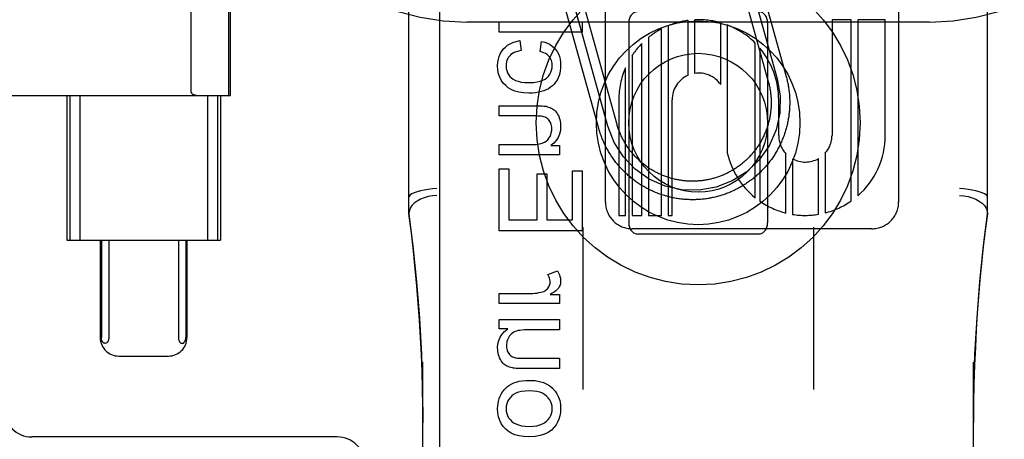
# Model space of a CAD drawing. Header units: inches. Extents: x 0 to 293, y 0 to 190.
# Tile 11 of 65: x 101.602 to 102.666, y 96.203 to 96.657. Entities that reach past the tile are written whole.
import ezdxf

# ---------------------------------------------------------------- set-up
doc = ezdxf.new("R2010")
doc.units = ezdxf.units.IN
doc.header["$LTSCALE"] = 16.12069
doc.header["$MEASUREMENT"] = 0
doc.linetypes.add('HIDDEN', pattern=[0.2, 0.1, -0.1])
doc.layers.add('DEFAULT_2', color=8, linetype='HIDDEN')
doc.layers.add('RIGHTHAND_DOOR_ASSEMBLY', color=7, linetype='CONTINUOUS')

msp = doc.modelspace()

# ---------------------------------------------------------------- linework, layer by layer
at = {"layer": 'DEFAULT_2', "color": 8, "linetype": 'HIDDEN'}
for p, q in [((102.0853, 93.7949), (102.0853, 99.2954)), ((102.5853, 93.7949), (102.5853, 99.2954)), ((102.0228, 96.4467), (102.0228, 97.1898)), ((102.6478, 96.4467), (102.6478, 97.1898)), ((102.2351, 96.4596), (102.2351, 97.0644)), ((102.5519, 97.0645), (102.5519, 96.4596)), ((101.7876, 96.578), (101.7876, 96.9461)), ((101.8281, 96.5745), (101.8281, 96.9495)), ((101.8298, 96.5745), (101.8298, 96.9495)), ((102.3709, 96.7344), (102.4111, 96.5899)), ((102.3805, 96.737), (102.4207, 96.5925)), ((102.3902, 96.7397), (102.4304, 96.5952)), ((102.228, 96.539), (102.1892, 96.6786)), ((102.2377, 96.5416), (102.1988, 96.6813)), ((102.2473, 96.5443), (102.2085, 96.684)), ((102.3244, 96.5965), (102.3244, 96.6557)), ((102.3315, 96.6564), (102.3315, 96.5986)), ((102.5006, 96.6565), (102.4799, 96.6565)), ((102.4799, 96.6565), (102.4799, 96.5316)), ((102.5006, 96.4608), (102.5006, 96.6565)), ((102.5375, 96.6565), (102.5078, 96.6565)), ((102.5078, 96.6565), (102.5078, 96.4664)), ((102.5375, 96.5316), (102.5375, 96.6565)), ((102.5853, 96.654), (102.0853, 96.654)), ((102.1201, 96.6432), (102.1201, 96.6543)), ((102.1201, 96.6543), (102.2101, 96.6543)), ((102.2101, 96.6543), (102.2101, 96.6432)), ((102.2603, 96.6533), (102.2603, 96.437)), ((102.2958, 96.4452), (102.2958, 96.6466)), ((102.3029, 96.65), (102.3029, 96.4452)), ((102.3596, 96.5864), (102.3596, 96.6532)), ((102.3668, 96.6508), (102.3668, 96.5128)), ((102.4103, 96.6533), (102.4103, 96.437)), ((102.2101, 96.6432), (102.1201, 96.6432)), ((102.2815, 96.6372), (102.2815, 96.4452)), ((102.1425, 96.634), (102.144, 96.6231)), ((102.1645, 96.6222), (102.1661, 96.633)), ((102.2744, 96.4452), (102.2744, 96.6308)), ((102.3969, 96.4643), (102.3969, 96.6312)), ((102.402, 96.6257), (102.402, 96.4605)), ((102.2638, 96.6177), (102.2638, 96.4452)), ((102.2566, 96.4452), (102.2566, 96.6045)), ((101.3523, 96.5745), (101.8298, 96.5745)), ((101.653, 96.5745), (101.653, 96.4183)), ((101.6562, 96.5745), (101.6562, 96.4183)), ((101.667, 96.5745), (101.667, 96.4183)), ((101.805, 96.5745), (101.805, 96.4183)), ((101.8158, 96.5745), (101.8158, 96.4183)), ((101.819, 96.5745), (101.819, 96.4183)), ((102.1201, 96.5526), (102.1201, 96.5636)), ((102.1201, 96.5636), (102.1602, 96.5636)), ((102.2495, 96.5701), (102.2495, 96.4452)), ((102.3071, 96.4452), (102.3071, 96.5701)), ((102.4223, 96.5316), (102.4223, 96.5702)), ((102.1597, 96.5526), (102.1201, 96.5526)), ((102.1201, 96.5107), (102.1201, 96.5217)), ((102.1201, 96.5217), (102.1557, 96.5217)), ((102.176, 96.5206), (102.1853, 96.5206)), ((102.1853, 96.5206), (102.1853, 96.5107)), ((102.1853, 96.5107), (102.1201, 96.5107)), ((102.4301, 96.4478), (102.4301, 96.5119)), ((102.4725, 96.5124), (102.4725, 96.4479)), ((102.4373, 96.5064), (102.4373, 96.4463)), ((102.4654, 96.4464), (102.4654, 96.5066)), ((102.1201, 96.4285), (102.1201, 96.4956)), ((102.1201, 96.4956), (102.1307, 96.4956)), ((102.1307, 96.4956), (102.1307, 96.4404)), ((102.1613, 96.4404), (102.1613, 96.4902)), ((102.1613, 96.4902), (102.1719, 96.4902)), ((102.1719, 96.4902), (102.1719, 96.4404)), ((102.1995, 96.4404), (102.1995, 96.4935)), ((102.1995, 96.4935), (102.2101, 96.4935)), ((102.2101, 96.4935), (102.2101, 96.4285)), ((102.2495, 96.4452), (102.2566, 96.4452)), ((102.2638, 96.4452), (102.2744, 96.4452)), ((102.2815, 96.4452), (102.2958, 96.4452)), ((102.3029, 96.4452), (102.3071, 96.4452)), ((102.1307, 96.4404), (102.1613, 96.4404)), ((102.1719, 96.4404), (102.1995, 96.4404)), ((102.2108, 96.4324), (102.2108, 96.2571)), ((102.4598, 96.4324), (102.4598, 96.2571)), ((102.2101, 96.4285), (102.1201, 96.4285)), ((102.5231, 96.4308), (102.2639, 96.4308)), ((102.2703, 96.4252), (102.4003, 96.4252)), ((101.653, 96.4183), (101.819, 96.4183)), ((101.6892, 96.4183), (101.6892, 96.3133)), ((101.6904, 96.4183), (101.6904, 96.3133)), ((101.6985, 96.4183), (101.6985, 96.3133)), ((101.7736, 96.4183), (101.7736, 96.3133)), ((101.7817, 96.4183), (101.7817, 96.3133)), ((101.7829, 96.4183), (101.7829, 96.3133)), ((102.1729, 96.3815), (102.1832, 96.3853)), ((102.1201, 96.3499), (102.1201, 96.3609)), ((102.1201, 96.3609), (102.1542, 96.3609)), ((102.1754, 96.3598), (102.1853, 96.3598)), ((102.1853, 96.3598), (102.1853, 96.3499)), ((102.1853, 96.3499), (102.1201, 96.3499)), ((102.1201, 96.3228), (102.1201, 96.3327)), ((102.1201, 96.3327), (102.1853, 96.3327)), ((102.1853, 96.3327), (102.1853, 96.3216)), ((102.1296, 96.3228), (102.1201, 96.3228)), ((102.1853, 96.3216), (102.1503, 96.3216)), ((101.7093, 96.2933), (101.7628, 96.2933)), ((102.0378, 95.6046), (102.0378, 96.2866)), ((102.1491, 96.2909), (102.1853, 96.2909)), ((102.1853, 96.2909), (102.1853, 96.2798)), ((102.6328, 95.6046), (102.6328, 96.2866)), ((102.1853, 96.2798), (102.1449, 96.2798)), ((101.9453, 96.206), (101.6153, 96.206))]:
    msp.add_line(p, q, dxfattribs=at)
for points in [[(102.1186, 96.6069), (102.1188, 96.6105), (102.1194, 96.6139), (102.1202, 96.6169), (102.1215, 96.6197), (102.123, 96.6224), (102.1249, 96.6249)], [(102.1249, 96.6249), (102.127, 96.627), (102.1294, 96.6289), (102.1321, 96.6306), (102.1351, 96.632), (102.1386, 96.6331), (102.1425, 96.634)], [(102.1661, 96.633), (102.1695, 96.6321), (102.1726, 96.631), (102.1752, 96.6296), (102.1775, 96.6281), (102.1796, 96.6263), (102.1813, 96.6243)], [(102.1813, 96.6243), (102.1829, 96.6221), (102.1842, 96.6196), (102.1853, 96.6169), (102.186, 96.614), (102.1865, 96.6106), (102.1867, 96.6069)], [(102.1317, 96.6176), (102.1305, 96.6161), (102.1295, 96.6145), (102.1287, 96.6128), (102.1282, 96.611), (102.1278, 96.609), (102.1277, 96.6067)], [(102.144, 96.6231), (102.1411, 96.6226), (102.1385, 96.6219), (102.1363, 96.621), (102.1345, 96.62), (102.1329, 96.6188), (102.1317, 96.6176)], [(102.1743, 96.6167), (102.1733, 96.6179), (102.172, 96.6189), (102.1705, 96.6199), (102.1687, 96.6208), (102.1667, 96.6216), (102.1645, 96.6222)], [(102.1777, 96.6074), (102.1775, 96.6092), (102.1773, 96.611), (102.1768, 96.6126), (102.1762, 96.614), (102.1753, 96.6154), (102.1743, 96.6167)], [(102.1273, 96.5853), (102.1247, 96.5881), (102.1226, 96.5911), (102.1209, 96.5944), (102.1197, 96.5981), (102.1189, 96.6022), (102.1186, 96.6069)], [(102.1277, 96.6067), (102.1279, 96.604), (102.1284, 96.6015), (102.1292, 96.5993), (102.1303, 96.5973), (102.1318, 96.5953), (102.1336, 96.5936)], [(102.1717, 96.5938), (102.1735, 96.5956), (102.175, 96.5976), (102.1761, 96.5997), (102.1769, 96.602), (102.1775, 96.6045), (102.1777, 96.6074)], [(102.1867, 96.6069), (102.1866, 96.6041), (102.1863, 96.6014), (102.1857, 96.5988), (102.185, 96.5963), (102.184, 96.5938), (102.1828, 96.5913)], [(102.1336, 96.5936), (102.1355, 96.5922), (102.1378, 96.591), (102.1407, 96.59), (102.1441, 96.5892), (102.1481, 96.5888), (102.1527, 96.5886)], [(102.1527, 96.5886), (102.1573, 96.5888), (102.1613, 96.5893), (102.1646, 96.5901), (102.1674, 96.5911), (102.1698, 96.5923), (102.1717, 96.5938)], [(102.4207, 96.5925), (102.4239, 96.5743), (102.4235, 96.5557), (102.4195, 96.5376), (102.4119, 96.5204), (102.4013, 96.5052), (102.3879, 96.4924), (102.3722, 96.4824), (102.3546, 96.4756), (102.3364, 96.4724), (102.3178, 96.4728), (102.2997, 96.4768), (102.2825, 96.4844), (102.2673, 96.495), (102.2545, 96.5084), (102.2445, 96.524), (102.2377, 96.5416)], [(102.4304, 96.5952), (102.4307, 96.594), (102.431, 96.5927), (102.4313, 96.5915), (102.4316, 96.5902), (102.4319, 96.589), (102.4321, 96.5877), (102.4324, 96.5864), (102.4326, 96.5852), (102.4328, 96.5839), (102.433, 96.5826), (102.4332, 96.5813), (102.4334, 96.5801), (102.4335, 96.5788), (102.4337, 96.5775), (102.4338, 96.5762), (102.4339, 96.5749), (102.434, 96.5737), (102.4341, 96.5724), (102.4341, 96.5711), (102.4342, 96.5698), (102.4342, 96.5685), (102.4342, 96.5672), (102.4342, 96.5659), (102.4342, 96.5646), (102.4341, 96.5634), (102.4341, 96.5621), (102.434, 96.5608), (102.4339, 96.5595), (102.4338, 96.5582), (102.4337, 96.5569), (102.4336, 96.5556), (102.4334, 96.5544), (102.4333, 96.5531), (102.4331, 96.5518), (102.4329, 96.5505), (102.4327, 96.5493), (102.4324, 96.548), (102.4322, 96.5467), (102.4319, 96.5455), (102.4317, 96.5442), (102.4314, 96.543), (102.4311, 96.5417), (102.4308, 96.5405), (102.4304, 96.5392), (102.4301, 96.538), (102.4297, 96.5367), (102.4293, 96.5355), (102.4289, 96.5343), (102.4285, 96.5331), (102.4281, 96.5318), (102.4277, 96.5306), (102.4272, 96.5294), (102.4267, 96.5282), (102.4262, 96.527), (102.4257, 96.5258), (102.4252, 96.5247), (102.4247, 96.5235), (102.4242, 96.5223), (102.4236, 96.5212), (102.423, 96.52), (102.4225, 96.5188), (102.4219, 96.5177), (102.4212, 96.5166), (102.4206, 96.5154), (102.42, 96.5143), (102.4193, 96.5132), (102.4186, 96.5121), (102.418, 96.511), (102.4173, 96.5099), (102.4166, 96.5089), (102.4158, 96.5078), (102.4151, 96.5067), (102.4144, 96.5057), (102.4136, 96.5046), (102.4128, 96.5036), (102.412, 96.5026), (102.4112, 96.5016), (102.4104, 96.5006), (102.4096, 96.4996), (102.4088, 96.4986), (102.4079, 96.4976), (102.4071, 96.4967), (102.4062, 96.4957), (102.4053, 96.4948), (102.4044, 96.4939), (102.4035, 96.4929), (102.4026, 96.492), (102.4017, 96.4911), (102.4007, 96.4902), (102.3998, 96.4894), (102.3988, 96.4885), (102.3979, 96.4877), (102.3969, 96.4868), (102.3959, 96.486), (102.3949, 96.4852), (102.3939, 96.4844), (102.3929, 96.4836), (102.3918, 96.4828), (102.3908, 96.4821), (102.3898, 96.4813), (102.3887, 96.4806), (102.3876, 96.4799), (102.3866, 96.4791), (102.3855, 96.4785), (102.3844, 96.4778), (102.3833, 96.4771), (102.3822, 96.4764), (102.3811, 96.4758), (102.3799, 96.4752), (102.3788, 96.4746), (102.3777, 96.4739), (102.3765, 96.4734), (102.3754, 96.4728), (102.3742, 96.4722), (102.373, 96.4717), (102.3719, 96.4712), (102.3707, 96.4706), (102.3695, 96.4701), (102.3683, 96.4696), (102.3671, 96.4692), (102.3659, 96.4687), (102.3647, 96.4683), (102.3635, 96.4678), (102.3622, 96.4674), (102.361, 96.467), (102.3598, 96.4667), (102.3586, 96.4663), (102.3573, 96.4659), (102.3561, 96.4656), (102.3548, 96.4653), (102.3536, 96.465), (102.3523, 96.4647), (102.3511, 96.4644), (102.3498, 96.4641), (102.3485, 96.4639), (102.3473, 96.4637), (102.346, 96.4634), (102.3447, 96.4632), (102.3434, 96.4631), (102.3422, 96.4629), (102.3409, 96.4627), (102.3396, 96.4626), (102.3383, 96.4625), (102.337, 96.4624), (102.3358, 96.4623), (102.3345, 96.4622), (102.3332, 96.4622), (102.3319, 96.4621), (102.3306, 96.4621), (102.3293, 96.4621), (102.328, 96.4621), (102.3267, 96.4621), (102.3255, 96.4622), (102.3242, 96.4622), (102.3229, 96.4623), (102.3216, 96.4624), (102.3203, 96.4625), (102.319, 96.4626), (102.3177, 96.4627), (102.3165, 96.4629), (102.3152, 96.463), (102.3139, 96.4632), (102.3126, 96.4634), (102.3114, 96.4636), (102.3101, 96.4638), (102.3088, 96.4641), (102.3076, 96.4643), (102.3063, 96.4646), (102.3051, 96.4649), (102.3038, 96.4652), (102.3026, 96.4655), (102.3013, 96.4659), (102.3001, 96.4662), (102.2988, 96.4666), (102.2976, 96.467), (102.2964, 96.4674), (102.2952, 96.4678), (102.2939, 96.4682), (102.2927, 96.4686), (102.2915, 96.4691), (102.2903, 96.4696), (102.2891, 96.47), (102.2879, 96.4705), (102.2868, 96.471), (102.2856, 96.4716), (102.2844, 96.4721), (102.2832, 96.4727), (102.2821, 96.4732), (102.2809, 96.4738), (102.2798, 96.4744), (102.2787, 96.475), (102.2775, 96.4757), (102.2764, 96.4763), (102.2753, 96.477), (102.2742, 96.4776), (102.2731, 96.4783), (102.272, 96.479), (102.271, 96.4797), (102.2699, 96.4804)], [(102.1524, 96.5772), (102.1466, 96.5775), (102.1415, 96.5783), (102.1371, 96.5795), (102.1334, 96.5811), (102.1301, 96.583), (102.1273, 96.5853)], [(102.1828, 96.5913), (102.1813, 96.5891), (102.1797, 96.587), (102.1779, 96.5852), (102.1759, 96.5835), (102.1735, 96.582), (102.1709, 96.5807)], [(102.4111, 96.5899), (102.4114, 96.5888), (102.4116, 96.5877), (102.4119, 96.5867), (102.4121, 96.5856), (102.4124, 96.5845), (102.4126, 96.5835), (102.4128, 96.5824), (102.413, 96.5813), (102.4132, 96.5802), (102.4133, 96.5792), (102.4135, 96.5781), (102.4136, 96.577), (102.4137, 96.5759), (102.4138, 96.5748), (102.4139, 96.5737), (102.414, 96.5726), (102.4141, 96.5715), (102.4141, 96.5704), (102.4142, 96.5693), (102.4142, 96.5683), (102.4142, 96.5672), (102.4142, 96.5661), (102.4142, 96.565), (102.4141, 96.5639), (102.4141, 96.5628), (102.414, 96.5617), (102.4139, 96.5606), (102.4139, 96.5595), (102.4137, 96.5584), (102.4136, 96.5573), (102.4135, 96.5562), (102.4133, 96.5552), (102.4132, 96.5541), (102.413, 96.553), (102.4128, 96.5519), (102.4126, 96.5508), (102.4124, 96.5498), (102.4122, 96.5487), (102.4119, 96.5476), (102.4117, 96.5466), (102.4114, 96.5455), (102.4111, 96.5445), (102.4108, 96.5434), (102.4105, 96.5424), (102.4102, 96.5413), (102.4098, 96.5403), (102.4095, 96.5392), (102.4091, 96.5382), (102.4087, 96.5372), (102.4084, 96.5361), (102.408, 96.5351), (102.4075, 96.5341), (102.4071, 96.5331), (102.4067, 96.5321), (102.4062, 96.5311), (102.4057, 96.5301), (102.4053, 96.5292), (102.4048, 96.5282), (102.4042, 96.5272), (102.4037, 96.5262), (102.4032, 96.5253), (102.4027, 96.5243), (102.4021, 96.5234), (102.4015, 96.5225), (102.4009, 96.5215), (102.4004, 96.5206), (102.3998, 96.5197), (102.3991, 96.5188), (102.3985, 96.5179), (102.3979, 96.517), (102.3972, 96.5161), (102.3966, 96.5153), (102.3959, 96.5144), (102.3952, 96.5135), (102.3945, 96.5127), (102.3938, 96.5119), (102.3931, 96.511), (102.3924, 96.5102), (102.3916, 96.5094), (102.3909, 96.5086), (102.3901, 96.5078), (102.3893, 96.507), (102.3886, 96.5063), (102.3878, 96.5055), (102.387, 96.5048), (102.3862, 96.504), (102.3854, 96.5033), (102.3845, 96.5026), (102.3837, 96.5019), (102.3828, 96.5012), (102.382, 96.5005), (102.3811, 96.4998), (102.3803, 96.4991), (102.3794, 96.4985), (102.3785, 96.4979), (102.3776, 96.4972), (102.3767, 96.4966), (102.3758, 96.496), (102.3749, 96.4954), (102.3739, 96.4948), (102.373, 96.4943), (102.3721, 96.4937), (102.3711, 96.4932), (102.3702, 96.4926), (102.3692, 96.4921), (102.3682, 96.4916), (102.3673, 96.4911), (102.3663, 96.4906), (102.3653, 96.4901), (102.3643, 96.4897), (102.3633, 96.4892), (102.3623, 96.4888), (102.3613, 96.4884), (102.3603, 96.488), (102.3592, 96.4876), (102.3582, 96.4872), (102.3572, 96.4868), (102.3561, 96.4865), (102.3551, 96.4861), (102.3541, 96.4858), (102.353, 96.4855), (102.352, 96.4852), (102.3509, 96.4849), (102.3498, 96.4846), (102.3488, 96.4844), (102.3477, 96.4841), (102.3466, 96.4839), (102.3456, 96.4837), (102.3445, 96.4835), (102.3434, 96.4833), (102.3423, 96.4831), (102.3413, 96.483), (102.3402, 96.4828), (102.3391, 96.4827), (102.338, 96.4826), (102.3369, 96.4824), (102.3358, 96.4824), (102.3347, 96.4823), (102.3336, 96.4822), (102.3325, 96.4822), (102.3314, 96.4821), (102.3304, 96.4821), (102.3293, 96.4821), (102.3282, 96.4821), (102.3271, 96.4821), (102.326, 96.4822), (102.3249, 96.4822), (102.3238, 96.4823), (102.3227, 96.4823), (102.3216, 96.4824), (102.3205, 96.4825), (102.3194, 96.4827), (102.3183, 96.4828), (102.3173, 96.4829), (102.3162, 96.4831), (102.3151, 96.4833), (102.314, 96.4835), (102.3129, 96.4837), (102.3119, 96.4839), (102.3108, 96.4841), (102.3097, 96.4843), (102.3087, 96.4846), (102.3076, 96.4849), (102.3066, 96.4852), (102.3055, 96.4855), (102.3045, 96.4858), (102.3034, 96.4861), (102.3024, 96.4864), (102.3013, 96.4868), (102.3003, 96.4872), (102.2993, 96.4875), (102.2982, 96.4879), (102.2972, 96.4883), (102.2962, 96.4887), (102.2952, 96.4892), (102.2942, 96.4896), (102.2932, 96.4901), (102.2922, 96.4905), (102.2912, 96.491), (102.2903, 96.4915), (102.2893, 96.492), (102.2883, 96.4925), (102.2874, 96.4931), (102.2864, 96.4936), (102.2855, 96.4942), (102.2846, 96.4948), (102.2836, 96.4953), (102.2827, 96.4959), (102.2818, 96.4965), (102.2809, 96.4971), (102.28, 96.4978), (102.2791, 96.4984), (102.2782, 96.4991), (102.2774, 96.4997), (102.2765, 96.5004), (102.2756, 96.5011), (102.2748, 96.5018), (102.274, 96.5025), (102.2731, 96.5032)], [(101.7876, 96.578), (101.7876, 96.5777), (101.7877, 96.5775), (101.7878, 96.5773), (101.7879, 96.5772), (101.788, 96.577), (101.7881, 96.5769), (101.7883, 96.5768), (101.7884, 96.5766), (101.7885, 96.5765), (101.7887, 96.5764), (101.7888, 96.5763), (101.7889, 96.5762), (101.7891, 96.5762), (101.7892, 96.5761), (101.7894, 96.576), (101.7895, 96.5759), (101.7897, 96.5758), (101.7898, 96.5758), (101.79, 96.5757), (101.7902, 96.5756), (101.7904, 96.5756), (101.7906, 96.5755), (101.7907, 96.5754), (101.7909, 96.5754), (101.7912, 96.5753), (101.7914, 96.5752), (101.7916, 96.5752), (101.7918, 96.5751), (101.7921, 96.5751), (101.7923, 96.575), (101.7926, 96.5749), (101.7929, 96.5749), (101.7932, 96.5748), (101.7935, 96.5748), (101.7938, 96.5748), (101.7941, 96.5747), (101.7945, 96.5747), (101.7948, 96.5746), (101.7952, 96.5746), (101.7956, 96.5746), (101.796, 96.5746), (101.7964, 96.5745), (101.7968, 96.5745), (101.7973, 96.5745)], [(102.1709, 96.5807), (102.1684, 96.5797), (102.1657, 96.5789), (102.1628, 96.5782), (102.1596, 96.5777), (102.1561, 96.5773), (102.1524, 96.5772)], [(102.1602, 96.5636), (102.1627, 96.5636), (102.1649, 96.5636), (102.1668, 96.5635), (102.1685, 96.5633), (102.1698, 96.5632), (102.1709, 96.563)], [(102.1709, 96.563), (102.1725, 96.5626), (102.174, 96.5622), (102.1753, 96.5616), (102.1766, 96.561), (102.1779, 96.5603), (102.179, 96.5596)], [(102.1698, 96.5513), (102.1687, 96.5517), (102.1674, 96.552), (102.1658, 96.5522), (102.164, 96.5524), (102.162, 96.5525), (102.1597, 96.5526)], [(102.1751, 96.5467), (102.1744, 96.5478), (102.1736, 96.5488), (102.1727, 96.5496), (102.1718, 96.5502), (102.1708, 96.5508), (102.1698, 96.5513)], [(102.179, 96.5596), (102.1801, 96.5588), (102.1811, 96.5578), (102.182, 96.5567), (102.1829, 96.5554), (102.1838, 96.5539), (102.1846, 96.5522)], [(102.1846, 96.5522), (102.1852, 96.5505), (102.1858, 96.5488), (102.1862, 96.547), (102.1865, 96.5452), (102.1867, 96.5433), (102.1867, 96.5414)], [(102.1727, 96.5268), (102.174, 96.5286), (102.1752, 96.5305), (102.176, 96.5324), (102.1766, 96.5345), (102.177, 96.5367), (102.1772, 96.539)], [(102.1772, 96.539), (102.1771, 96.5405), (102.1769, 96.5419), (102.1766, 96.5432), (102.1762, 96.5444), (102.1757, 96.5456), (102.1751, 96.5467)], [(102.1867, 96.5414), (102.1864, 96.5368), (102.1855, 96.5328), (102.184, 96.5293), (102.182, 96.5262), (102.1793, 96.5233), (102.176, 96.5206)], [(102.2699, 96.4804), (102.2688, 96.4812), (102.2678, 96.4819), (102.2667, 96.4827), (102.2657, 96.4835), (102.2647, 96.4842), (102.2637, 96.485), (102.2627, 96.4858), (102.2617, 96.4867), (102.2607, 96.4875), (102.2597, 96.4883), (102.2588, 96.4892), (102.2578, 96.4901), (102.2569, 96.491), (102.256, 96.4918), (102.255, 96.4928), (102.2541, 96.4937), (102.2532, 96.4946), (102.2523, 96.4955), (102.2515, 96.4965), (102.2506, 96.4974), (102.2498, 96.4984), (102.2489, 96.4994), (102.2481, 96.5004), (102.2473, 96.5014), (102.2465, 96.5024), (102.2457, 96.5034), (102.2449, 96.5044), (102.2442, 96.5055), (102.2434, 96.5065), (102.2427, 96.5076), (102.242, 96.5086), (102.2412, 96.5097), (102.2405, 96.5108), (102.2399, 96.5119), (102.2392, 96.513), (102.2385, 96.5141), (102.2379, 96.5152), (102.2373, 96.5163), (102.2366, 96.5175), (102.236, 96.5186), (102.2355, 96.5198), (102.2349, 96.5209), (102.2343, 96.5221), (102.2338, 96.5232), (102.2332, 96.5244), (102.2327, 96.5256), (102.2322, 96.5268), (102.2317, 96.528), (102.2313, 96.5292), (102.2308, 96.5304), (102.2304, 96.5316), (102.2299, 96.5328), (102.2295, 96.534), (102.2291, 96.5353), (102.2287, 96.5365), (102.2284, 96.5377), (102.228, 96.539)], [(102.2731, 96.5032), (102.2723, 96.5039), (102.2715, 96.5047), (102.2707, 96.5054), (102.2699, 96.5062), (102.2691, 96.5069), (102.2684, 96.5077), (102.2676, 96.5085), (102.2669, 96.5093), (102.2661, 96.5101), (102.2654, 96.5109), (102.2647, 96.5117), (102.264, 96.5126), (102.2633, 96.5134), (102.2626, 96.5143), (102.2619, 96.5151), (102.2612, 96.516), (102.2606, 96.5169), (102.26, 96.5178), (102.2593, 96.5187), (102.2587, 96.5196), (102.2581, 96.5205), (102.2575, 96.5214), (102.2569, 96.5223), (102.2564, 96.5233), (102.2558, 96.5242), (102.2552, 96.5252), (102.2547, 96.5261), (102.2542, 96.5271), (102.2537, 96.528), (102.2532, 96.529), (102.2527, 96.53), (102.2522, 96.531), (102.2518, 96.532), (102.2513, 96.533), (102.2509, 96.534), (102.2505, 96.535), (102.2501, 96.536), (102.2497, 96.537), (102.2493, 96.5381), (102.2489, 96.5391), (102.2486, 96.5401), (102.2482, 96.5412), (102.2479, 96.5422), (102.2476, 96.5433), (102.2473, 96.5443)], [(102.1557, 96.5217), (102.1601, 96.5219), (102.1638, 96.5224), (102.1669, 96.5232), (102.1693, 96.5242), (102.1712, 96.5254), (102.1727, 96.5268)], [(102.0528, 96.4743), (102.0481, 96.4738), (102.0435, 96.4732), (102.0392, 96.4725), (102.0351, 96.4716), (102.0316, 96.4707), (102.0285, 96.4697), (102.026, 96.4686), (102.0242, 96.4675), (102.0232, 96.4664), (102.0228, 96.4654)], [(102.0528, 96.4668), (102.0481, 96.4664), (102.0435, 96.4656), (102.0392, 96.4643), (102.0351, 96.4626), (102.0316, 96.4606), (102.0285, 96.4583), (102.026, 96.4558), (102.0242, 96.4531), (102.0232, 96.4503), (102.0228, 96.4474)], [(102.6478, 96.4654), (102.6474, 96.4664), (102.6463, 96.4675), (102.6445, 96.4686), (102.6421, 96.4697), (102.639, 96.4707), (102.6354, 96.4716), (102.6314, 96.4725), (102.627, 96.4732), (102.6225, 96.4738), (102.6178, 96.4743)], [(102.6178, 96.4668), (102.6225, 96.4664), (102.6271, 96.4656), (102.6314, 96.4643), (102.6354, 96.4626), (102.639, 96.4606), (102.6421, 96.4583), (102.6445, 96.4558), (102.6463, 96.4531), (102.6474, 96.4503), (102.6478, 96.4474)], [(102.0378, 96.2214), (102.0377, 96.2393), (102.0374, 96.2582), (102.0369, 96.2767), (102.0362, 96.295), (102.0353, 96.3135), (102.0342, 96.332), (102.0329, 96.3504), (102.0314, 96.3689), (102.0296, 96.3875), (102.0277, 96.4066), (102.0254, 96.4265), (102.0228, 96.4469)], [(102.0228, 96.4467), (102.027, 96.4124), (102.0309, 96.3734), (102.034, 96.3343), (102.0362, 96.295), (102.0374, 96.2557), (102.0378, 96.2214)], [(102.6478, 96.4469), (102.6455, 96.429), (102.6434, 96.4111), (102.6415, 96.3933), (102.6398, 96.3754), (102.6383, 96.3576), (102.6369, 96.3397), (102.6358, 96.3216), (102.6348, 96.3029), (102.634, 96.2836), (102.6333, 96.2635), (102.6329, 96.2423), (102.6328, 96.2216)], [(102.6328, 96.2216), (102.6332, 96.256), (102.6344, 96.2953), (102.6366, 96.3346), (102.6397, 96.3737), (102.6436, 96.4127), (102.6478, 96.4467)], [(102.1753, 96.3734), (102.1753, 96.3747), (102.1751, 96.376), (102.1748, 96.3773), (102.1743, 96.3786), (102.1737, 96.38), (102.1729, 96.3815)], [(102.1832, 96.3853), (102.1843, 96.3832), (102.1853, 96.3812), (102.1859, 96.3793), (102.1864, 96.3774), (102.1867, 96.3756), (102.1867, 96.3739)], [(102.1731, 96.3669), (102.1738, 96.3679), (102.1744, 96.3689), (102.1748, 96.3699), (102.1751, 96.371), (102.1753, 96.3722), (102.1753, 96.3734)], [(102.1867, 96.3739), (102.1867, 96.3727), (102.1865, 96.3714), (102.1862, 96.3702), (102.1858, 96.3691), (102.1852, 96.3679), (102.1845, 96.3668)], [(102.1542, 96.3609), (102.1566, 96.361), (102.1589, 96.3612), (102.1611, 96.3614), (102.1632, 96.3618), (102.1652, 96.3622), (102.1671, 96.3628)], [(102.1671, 96.3628), (102.1684, 96.3632), (102.1695, 96.3638), (102.1706, 96.3644), (102.1715, 96.3651), (102.1724, 96.366), (102.1731, 96.3669)], [(102.1845, 96.3668), (102.1838, 96.3658), (102.1827, 96.3648), (102.1814, 96.3636), (102.1797, 96.3624), (102.1777, 96.3612), (102.1754, 96.3598)], [(102.1186, 96.3021), (102.1189, 96.3064), (102.1199, 96.3103), (102.1213, 96.3138), (102.1234, 96.3169), (102.1262, 96.32), (102.1296, 96.3228)], [(102.1376, 96.3198), (102.1362, 96.3191), (102.1349, 96.3183), (102.1337, 96.3174), (102.1326, 96.3163), (102.1316, 96.3151), (102.1306, 96.3136)], [(102.1503, 96.3216), (102.1475, 96.3216), (102.1449, 96.3214), (102.1427, 96.3211), (102.1407, 96.3208), (102.139, 96.3203), (102.1376, 96.3198)], [(101.6944, 96.307), (101.694, 96.3071), (101.6935, 96.3072), (101.6931, 96.3074), (101.6927, 96.3076), (101.6924, 96.3079), (101.692, 96.3082), (101.6917, 96.3086), (101.6914, 96.3091), (101.6912, 96.3095), (101.6909, 96.3101), (101.6907, 96.3106), (101.6906, 96.3112), (101.6905, 96.3117), (101.6904, 96.3122), (101.6904, 96.3127), (101.6904, 96.3133)], [(101.6985, 96.3133), (101.6984, 96.3123), (101.6983, 96.3113), (101.698, 96.3104), (101.6977, 96.3096), (101.6973, 96.3088), (101.6968, 96.3082), (101.6963, 96.3077), (101.6957, 96.3073), (101.6951, 96.3071), (101.6944, 96.307)], [(101.7736, 96.3133), (101.7737, 96.3123), (101.7738, 96.3113), (101.7741, 96.3104), (101.7744, 96.3096), (101.7748, 96.3088), (101.7753, 96.3082), (101.7758, 96.3077), (101.7764, 96.3073), (101.777, 96.3071), (101.7777, 96.307)], [(101.7777, 96.307), (101.7781, 96.3071), (101.7786, 96.3072), (101.779, 96.3074), (101.7794, 96.3076), (101.7797, 96.3079), (101.78, 96.3082), (101.7804, 96.3086), (101.7806, 96.3091), (101.7809, 96.3095), (101.7811, 96.3101), (101.7813, 96.3106), (101.7815, 96.3112), (101.7816, 96.3117), (101.7816, 96.3122), (101.7817, 96.3127), (101.7817, 96.3133)], [(102.1306, 96.3136), (102.1299, 96.3122), (102.1292, 96.3107), (102.1287, 96.3092), (102.1284, 96.3076), (102.1282, 96.306), (102.1281, 96.3043)], [(102.1208, 96.2913), (102.1202, 96.2929), (102.1196, 96.2946), (102.1192, 96.2964), (102.1189, 96.2982), (102.1187, 96.3001), (102.1186, 96.3021)], [(102.1281, 96.3043), (102.1282, 96.3026), (102.1284, 96.301), (102.1288, 96.2995), (102.1293, 96.2982), (102.1299, 96.297), (102.1306, 96.296)], [(102.1306, 96.296), (102.1314, 96.2949), (102.1324, 96.294), (102.1335, 96.2932), (102.1347, 96.2925), (102.136, 96.292), (102.1374, 96.2915)], [(102.1263, 96.2839), (102.1253, 96.2847), (102.1244, 96.2856), (102.1234, 96.2868), (102.1225, 96.2881), (102.1216, 96.2896), (102.1208, 96.2913)], [(102.1345, 96.2805), (102.1329, 96.2809), (102.1313, 96.2813), (102.1299, 96.2819), (102.1286, 96.2825), (102.1274, 96.2832), (102.1263, 96.2839)], [(102.1374, 96.2915), (102.1385, 96.2913), (102.1399, 96.2912), (102.1416, 96.291), (102.1437, 96.291), (102.1462, 96.2909), (102.1491, 96.2909)], [(102.1449, 96.2798), (102.1425, 96.2798), (102.1404, 96.2799), (102.1386, 96.28), (102.137, 96.2801), (102.1357, 96.2803), (102.1345, 96.2805)], [(102.1226, 96.2523), (102.124, 96.2547), (102.1256, 96.2568), (102.1274, 96.2587), (102.1293, 96.2604), (102.1314, 96.2619), (102.1338, 96.2633)], [(102.1338, 96.2633), (102.136, 96.2644), (102.1387, 96.2653), (102.1418, 96.2661), (102.1452, 96.2666), (102.1492, 96.267), (102.1536, 96.2671)], [(102.1536, 96.2671), (102.1591, 96.2668), (102.1639, 96.266), (102.1681, 96.2647), (102.1718, 96.263), (102.175, 96.261), (102.1779, 96.2586)], [(102.1186, 96.2366), (102.1187, 96.2395), (102.1191, 96.2422), (102.1196, 96.2448), (102.1204, 96.2474), (102.1214, 96.2499), (102.1226, 96.2523)], [(102.153, 96.2558), (102.1485, 96.2555), (102.1445, 96.255), (102.1412, 96.2542), (102.1383, 96.2531), (102.1359, 96.2518), (102.134, 96.2503)], [(102.1713, 96.2502), (102.1694, 96.2518), (102.167, 96.2531), (102.1642, 96.2542), (102.161, 96.255), (102.1573, 96.2555), (102.153, 96.2558)], [(102.1779, 96.2586), (102.1806, 96.2556), (102.1827, 96.2525), (102.1844, 96.2491), (102.1857, 96.2454), (102.1864, 96.2412), (102.1867, 96.2366)], [(102.134, 96.2503), (102.132, 96.2483), (102.1304, 96.2462), (102.1292, 96.2441), (102.1284, 96.2418), (102.1279, 96.2393), (102.1277, 96.2366)], [(102.1776, 96.2366), (102.1774, 96.2393), (102.1769, 96.2418), (102.1761, 96.244), (102.1749, 96.2462), (102.1733, 96.2482), (102.1713, 96.2502)], [(102.1274, 96.2144), (102.1247, 96.2173), (102.1226, 96.2205), (102.1209, 96.2239), (102.1197, 96.2276), (102.1189, 96.2319), (102.1186, 96.2366)], [(102.1277, 96.2366), (102.1279, 96.2338), (102.1284, 96.2313), (102.1292, 96.229), (102.1304, 96.2268), (102.132, 96.2248), (102.1339, 96.2228)], [(102.1714, 96.2229), (102.1733, 96.2248), (102.1749, 96.2269), (102.176, 96.229), (102.1769, 96.2313), (102.1774, 96.2339), (102.1776, 96.2366)], [(102.1867, 96.2366), (102.1865, 96.2325), (102.1859, 96.2287), (102.1848, 96.2252), (102.1834, 96.222), (102.1817, 96.219), (102.1795, 96.2161)], [(102.1339, 96.2228), (102.1358, 96.2213), (102.1382, 96.22), (102.141, 96.2189), (102.1443, 96.2181), (102.1482, 96.2176), (102.1527, 96.2174)], [(102.1527, 96.2174), (102.1571, 96.2176), (102.161, 96.2181), (102.1643, 96.2189), (102.1671, 96.22), (102.1694, 96.2213), (102.1714, 96.2229)], [(102.1527, 96.206), (102.1468, 96.2064), (102.1416, 96.2071), (102.1372, 96.2084), (102.1334, 96.2101), (102.1301, 96.2121), (102.1274, 96.2144)], [(102.1795, 96.2161), (102.1767, 96.2133), (102.1733, 96.2109), (102.1693, 96.2089), (102.1647, 96.2074), (102.1591, 96.2064), (102.1527, 96.206)]]:
    msp.add_lwpolyline(points, dxfattribs=at)
for radius in [0.175, 0.11, 0.075]:
    msp.add_circle((102.3353, 96.5452), radius, dxfattribs=at)
for centre, radius, start, end in [((102.0853, 96.904), 0.25, 90, 270), ((102.5853, 96.904), 0.25, 270, 90), ((102.3359, 96.5701), 0.0864, 97.6624, 112.4165), ((102.3359, 96.5701), 0.0864, 74.0577, 92.9054), ((102.3359, 96.5701), 0.0864, 117.6453, 129.0007), ((102.3359, 96.5701), 0.0864, 45.0355, 69.0633), ((102.3359, 96.5701), 0.0864, 135.3979, 146.5811), ((102.3359, 96.5701), 0.0864, 0.0458, 40.0811), ((102.3359, 96.5701), 0.0864, 156.5393, 180.0001), ((102.3359, 96.5701), 0.0288, 113.578, 179.9999), ((102.3359, 96.5701), 0.0288, 34.5116, 98.7453), ((102.4511, 96.5316), 0.0288, 180.0185, 223.3212), ((102.4511, 96.5316), 0.0288, 318.0851, 0.0032), ((102.4511, 96.5316), 0.0864, 310.9953, 360), ((102.4511, 96.5316), 0.0864, 192.5782, 231.1955), ((102.4511, 96.5316), 0.0288, 241.3124, 299.7373), ((102.2639, 96.4596), 0.0288, 179.994, 270.0078), ((102.4511, 96.5316), 0.0864, 235.3887, 255.957), ((102.4511, 96.5316), 0.0864, 284.3619, 304.9816), ((102.5231, 96.4596), 0.0288, 269.9572, 359.9997), ((102.4511, 96.5316), 0.0864, 260.7916, 279.5164), ((101.7092, 96.3133), 0.02, 180, 270), ((101.7629, 96.3133), 0.02, 270, 360), ((101.6153, 96.236), 0.03, 180, 270), ((101.9453, 96.176), 0.03, 0, 90)]:
    msp.add_arc(centre, radius, start, end, dxfattribs=at)
for centre, major_axis, start_param, end_param in [((102.2703, 96.6533), (0, -0.0119), 3.141593, 4.712389), ((102.4003, 96.6533), (0, 0.0119), -1.570796, 0), ((102.2703, 96.437), (0, -0.0119), -1.570796, 0), ((102.4003, 96.437), (0, 0.0119), 3.141593, 4.712389)]:
    msp.add_ellipse(centre, major_axis=major_axis, ratio=0.842271, start_param=start_param, end_param=end_param, dxfattribs=at)
at = {"layer": 'RIGHTHAND_DOOR_ASSEMBLY', "color": 8, "linetype": 'HIDDEN'}
msp.add_line((102.1603, 108.167), (102.1603, 85.357), dxfattribs=at)
at = {"layer": 'RIGHTHAND_DOOR_ASSEMBLY', "color": 3, "linetype": 'Continuous'}
msp.add_line((102.0563, 85.512), (102.0563, 108.012), dxfattribs=at)

doc.saveas('drawing.dxf')
